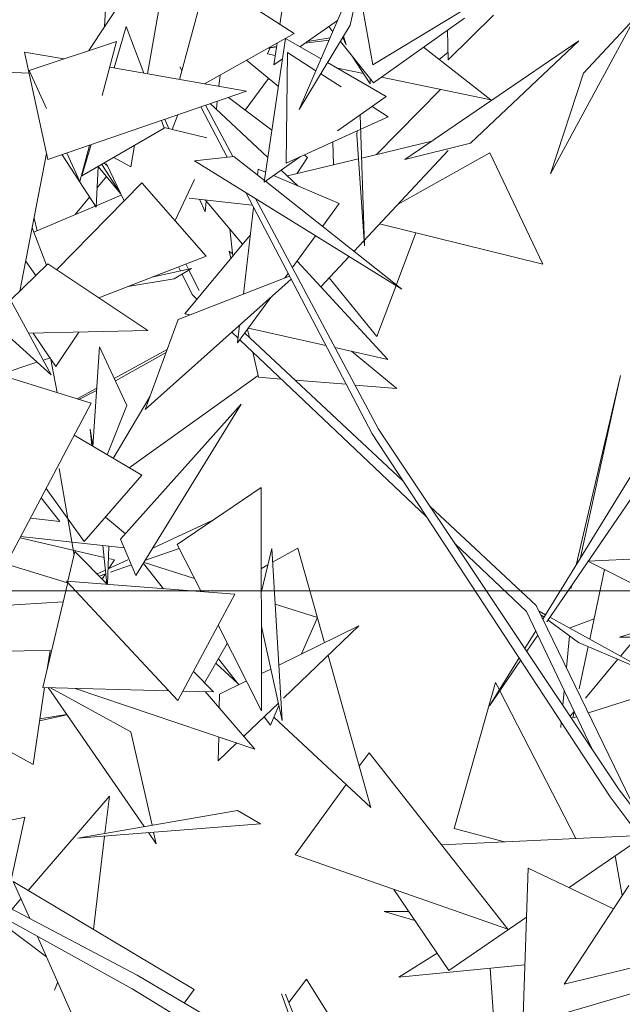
# Model space of a CAD drawing. Header units: metres. Extents: x -14.5 to 19.7, y -19.1 to 4.
# Tile 156 of 218: x 17.25 to 17.358, y 3.34 to 3.517. Entities that reach past the tile are written whole.
import ezdxf

# ---------------------------------------------------------------- set-up
doc = ezdxf.new("R2010")
doc.units = ezdxf.units.M
doc.layers.add('G-ANNO-TEXT', color=7, linetype='Continuous', lineweight=9)
doc.layers.add('G-IMPT', color=7, linetype='Continuous', lineweight=5)
doc.layers.add('L-PLNT', color=7, linetype='Continuous', lineweight=5, true_color=0x005900)

# ---------------------------------------------------------------- blocks, each defined once
blk = doc.blocks.new('ÁRVORES ORNAMENTAIS - Pequeno e Médio Porte - Ipê-roxo-2976198-A')
at = {"layer": 'G-IMPT', "color": 253, "true_color": 0xaaaaaa}
for p, q in [((6.83723, 3.52908), (6.8252, 3.50114)), ((6.83723, 3.52908), (6.83439, 3.51635)), ((6.80127, 3.52704), (6.7978, 3.50759)), ((6.78725, 3.51175), (6.79594, 3.52506)), ((6.80855, 3.52498), (6.80359, 3.50657)), ((6.80855, 3.52498), (6.82428, 3.51482)), ((6.82169, 3.51649), (6.82244, 3.52153)), ((6.83645, 3.52024), (6.83847, 3.5092)), ((6.79023, 3.51918), (6.79008, 3.5161)), ((6.83847, 3.5092), (6.85426, 3.51878)), ((6.86022, 3.51815), (6.85206, 3.51012)), ((6.79398, 3.5161), (6.79177, 3.50865)), ((6.79398, 3.5161), (6.79712, 3.50771)), ((6.8252, 3.50114), (6.83439, 3.51635)), ((6.82532, 3.51246), (6.83207, 3.51718)), ((6.83124, 3.51517), (6.83051, 3.51609)), ((6.83859, 3.50594), (6.855, 3.51763)), ((6.87052, 3.48953), (6.88574, 3.51761)), ((6.8765, 3.50769), (6.88574, 3.51761)), ((6.82428, 3.51482), (6.80809, 3.50577)), ((6.83319, 3.51435), (6.83364, 3.5128)), ((6.85193, 3.51544), (6.85206, 3.51012)), ((6.77646, 3.50818), (6.79219, 3.51339)), ((6.78965, 3.50365), (6.79219, 3.51339)), ((6.81884, 3.48804), (6.82271, 3.51397)), ((6.82002, 3.51244), (6.81945, 3.51118)), ((6.82108, 3.51241), (6.81963, 3.51222)), ((6.82109, 3.51248), (6.81969, 3.51225)), ((6.8206, 3.50917), (6.82118, 3.51308)), ((6.82913, 3.51027), (6.82271, 3.51397)), ((6.83059, 3.51367), (6.82621, 3.51309)), ((6.83077, 3.51407), (6.82665, 3.5134)), ((6.83859, 3.50594), (6.83263, 3.51342)), ((6.83364, 3.5128), (6.83305, 3.51413)), ((6.87566, 3.51355), (6.84426, 3.49209)), ((6.85608, 3.49504), (6.87566, 3.51355)), ((6.77559, 3.5115), (6.7827, 3.51025)), ((6.77559, 3.5115), (6.77985, 3.4921)), ((6.81945, 3.51118), (6.82085, 3.5109)), ((6.82281, 3.49146), (6.82307, 3.51143)), ((6.82821, 3.50814), (6.82307, 3.51143)), ((6.83473, 3.51078), (6.83798, 3.50575)), ((6.84761, 3.51236), (6.85977, 3.5029)), ((6.85046, 3.51014), (6.85203, 3.5115)), ((6.80401, 3.50815), (6.80365, 3.50886)), ((6.82142, 3.50528), (6.81569, 3.51002)), ((6.8206, 3.50917), (6.82216, 3.51026)), ((6.84088, 3.50349), (6.83031, 3.50959)), ((6.77643, 3.50766), (6.76014, 3.50849)), ((6.77646, 3.50818), (6.77961, 3.50131)), ((6.79099, 3.50879), (6.81566, 3.50444)), ((6.81091, 3.50735), (6.81069, 3.50532)), ((6.83275, 3.50525), (6.82909, 3.50758)), ((6.83207, 3.50859), (6.83677, 3.50762)), ((6.8765, 3.50769), (6.87052, 3.48953)), ((6.81965, 3.50674), (6.81541, 3.50103)), ((6.83801, 3.50667), (6.83798, 3.50575)), ((6.84002, 3.50696), (6.85977, 3.5029)), ((6.81566, 3.50444), (6.77985, 3.4921)), ((6.85065, 3.50477), (6.83911, 3.493)), ((6.81322, 3.49266), (6.80828, 3.5019)), ((6.80914, 3.5022), (6.81951, 3.49247)), ((6.81039, 3.50263), (6.81023, 3.50117)), ((6.82024, 3.49738), (6.8124, 3.50332)), ((6.83207, 3.49731), (6.84088, 3.50349)), ((6.80329, 3.50018), (6.80228, 3.49752)), ((6.81219, 3.49254), (6.80744, 3.50161)), ((6.83698, 3.47655), (6.8362, 3.5002)), ((6.84122, 3.49984), (6.83832, 3.50169)), ((6.80031, 3.49915), (6.80084, 3.49775)), ((6.80168, 3.49766), (6.80094, 3.49937)), ((6.83628, 3.49759), (6.84122, 3.49984)), ((6.78599, 3.48915), (6.80084, 3.49775)), ((6.80079, 3.49787), (6.80852, 3.49602)), ((6.82281, 3.49146), (6.83615, 3.49753)), ((6.83558, 3.49657), (6.83566, 3.49731)), ((6.83698, 3.47655), (6.83558, 3.49657)), ((6.78562, 3.48818), (6.78732, 3.49467)), ((6.78767, 3.4948), (6.78599, 3.48915)), ((6.79549, 3.49465), (6.79479, 3.49077)), ((6.83126, 3.49531), (6.83138, 3.49115)), ((6.83645, 3.49237), (6.8491, 3.4954)), ((6.85608, 3.49504), (6.84426, 3.49209)), ((6.77961, 3.49323), (6.77475, 3.46837)), ((6.78243, 3.49299), (6.78853, 3.4835)), ((6.78328, 3.49328), (6.78562, 3.48818)), ((6.82666, 3.4925), (6.82608, 3.49295)), ((6.83507, 3.47558), (6.85205, 3.49377)), ((6.84301, 3.48409), (6.85955, 3.49334)), ((6.85955, 3.49334), (6.86916, 3.47325)), ((6.78958, 3.49123), (6.79288, 3.48611)), ((6.78996, 3.49145), (6.79058, 3.491)), ((6.79357, 3.48465), (6.79042, 3.49135)), ((6.79176, 3.49249), (6.79479, 3.49077)), ((6.8134, 3.49268), (6.80629, 3.49186)), ((6.84371, 3.46876), (6.80629, 3.49186)), ((6.8134, 3.49268), (6.81889, 3.48834)), ((6.81884, 3.48804), (6.82542, 3.49265)), ((6.82304, 3.48915), (6.83588, 3.49223)), ((6.82666, 3.4925), (6.82473, 3.48956)), ((6.78888, 3.49082), (6.78853, 3.4835)), ((6.78892, 3.49084), (6.79295, 3.48596)), ((6.81764, 3.48933), (6.81777, 3.4904)), ((6.81911, 3.48983), (6.81777, 3.4904)), ((6.82193, 3.4902), (6.82494, 3.48737)), ((6.79678, 3.48793), (6.78141, 3.47221)), ((6.78869, 3.48696), (6.7904, 3.48904)), ((6.79678, 3.48793), (6.80837, 3.47471)), ((6.80278, 3.48109), (6.80629, 3.4885)), ((6.81907, 3.4882), (6.84371, 3.46876)), ((6.83242, 3.48421), (6.82054, 3.48923)), ((6.83832, 3.44263), (6.81553, 3.48616)), ((6.78477, 3.48219), (6.78735, 3.48533)), ((6.79307, 3.4857), (6.78854, 3.48378)), ((6.8167, 3.48391), (6.8053, 3.48516)), ((6.80819, 3.48268), (6.8072, 3.48495)), ((6.81497, 3.47684), (6.80819, 3.48484)), ((6.8084, 3.4846), (6.80819, 3.48268)), ((6.83951, 3.44346), (6.81727, 3.48508)), ((6.83242, 3.48421), (6.82939, 3.48006)), ((6.78839, 3.48372), (6.77728, 3.47901)), ((6.8151, 3.46785), (6.81694, 3.48346)), ((6.77791, 3.47928), (6.77733, 3.48156)), ((6.83965, 3.48049), (6.86916, 3.47325)), ((6.77698, 3.47979), (6.77958, 3.47307)), ((6.81264, 3.47959), (6.8132, 3.47471)), ((6.84271, 3.46956), (6.8462, 3.47888)), ((6.80453, 3.4643), (6.81636, 3.4785)), ((6.82815, 3.47837), (6.82394, 3.47259)), ((6.81286, 3.4743), (6.81256, 3.47559)), ((6.81256, 3.47559), (6.81316, 3.47511)), ((6.77768, 3.47122), (6.77582, 3.47387)), ((6.78904, 3.46715), (6.80837, 3.47471)), ((6.84119, 3.45608), (6.8248, 3.47377)), ((6.82907, 3.46916), (6.83419, 3.47464)), ((6.78041, 3.45326), (6.75845, 3.47316)), ((6.77309, 3.46675), (6.7798, 3.47328)), ((6.79789, 3.46128), (6.7798, 3.47328)), ((6.79859, 3.47088), (6.80573, 3.47247)), ((6.8026, 3.47057), (6.80573, 3.47247)), ((6.80378, 3.47204), (6.80342, 3.47277)), ((6.8052, 3.47235), (6.80473, 3.47329)), ((6.80711, 3.4685), (6.80528, 3.47219)), ((6.82318, 3.47155), (6.82261, 3.47077)), ((6.77071, 3.47113), (6.78041, 3.45326)), ((6.8026, 3.47057), (6.79429, 3.4692)), ((6.82372, 3.47051), (6.79738, 3.44706)), ((6.80334, 3.46329), (6.82342, 3.47108)), ((6.80587, 3.46776), (6.80406, 3.47146)), ((6.83919, 3.4602), (6.83057, 3.47077)), ((6.83919, 3.4602), (6.84265, 3.46942)), ((6.80673, 3.46694), (6.80587, 3.46776)), ((6.82001, 3.4672), (6.81405, 3.45903)), ((6.80334, 3.46329), (6.79738, 3.44706)), ((6.80453, 3.4643), (6.80543, 3.4641)), ((6.77632, 3.46079), (6.79789, 3.46128)), ((6.78126, 3.45478), (6.78539, 3.461)), ((6.81415, 3.4599), (6.81302, 3.46098)), ((6.81405, 3.45903), (6.81443, 3.46224)), ((6.81619, 3.46003), (6.81585, 3.46149)), ((6.81601, 3.46172), (6.82996, 3.4586)), ((6.7802, 3.45634), (6.77718, 3.46081)), ((6.84808, 3.42776), (6.81447, 3.45961)), ((6.84386, 3.43419), (6.81535, 3.46081)), ((6.78914, 3.45832), (6.78796, 3.44038)), ((6.79409, 3.44777), (6.78914, 3.45832)), ((6.79181, 3.45262), (6.80134, 3.45784)), ((6.81786, 3.45285), (6.8168, 3.4574)), ((6.83162, 3.45823), (6.84119, 3.45608)), ((6.83461, 3.45755), (6.84281, 3.45085)), ((6.76789, 3.45221), (6.77787, 3.45556)), ((6.77896, 3.45593), (6.78029, 3.45637)), ((6.78151, 3.45008), (6.78029, 3.45637)), ((6.78126, 3.45478), (6.78034, 3.45613)), ((6.79202, 3.45218), (6.80115, 3.45731)), ((6.78762, 3.44817), (6.77158, 3.45319)), ((6.81779, 3.45316), (6.79449, 3.43653)), ((6.81786, 3.45285), (6.82195, 3.45252)), ((6.82444, 3.45232), (6.83363, 3.45158)), ((6.87515, 3.41897), (6.88316, 3.45319)), ((6.87585, 3.42011), (6.88316, 3.45319)), ((6.78513, 3.44895), (6.78865, 3.45088)), ((6.78542, 3.44886), (6.78862, 3.45045)), ((6.83524, 3.45145), (6.84281, 3.45085)), ((6.79826, 3.44944), (6.79164, 3.43821)), ((6.78762, 3.44817), (6.77296, 3.42038)), ((6.79409, 3.44777), (6.79055, 3.43886)), ((6.81471, 3.448), (6.79295, 3.42365)), ((6.79573, 3.41707), (6.81471, 3.448)), ((6.78797, 3.44049), (6.78747, 3.44348)), ((6.78747, 3.44348), (6.78779, 3.44048)), ((6.88293, 3.37847), (6.83951, 3.44346)), ((6.78457, 3.44238), (6.7968, 3.43517)), ((6.88129, 3.37718), (6.83832, 3.44263)), ((6.78457, 3.42077), (6.78188, 3.43641)), ((6.88666, 3.43768), (6.86915, 3.40922)), ((6.78639, 3.42322), (6.7968, 3.43517)), ((6.88796, 3.43526), (6.86986, 3.40873)), ((6.78639, 3.42322), (6.7795, 3.43278)), ((6.81832, 3.43298), (6.80317, 3.42268)), ((6.81832, 3.43298), (6.8184, 3.39267)), ((6.77861, 3.43109), (6.78199, 3.42681)), ((6.86795, 3.41169), (6.84876, 3.42961)), ((6.77669, 3.42745), (6.78199, 3.42681)), ((6.78342, 3.42734), (6.78456, 3.42074)), ((6.79024, 3.42763), (6.79381, 3.42462)), ((6.80945, 3.42699), (6.79878, 3.42204)), ((6.78998, 3.42037), (6.77482, 3.42391)), ((6.77492, 3.4241), (6.79361, 3.42208)), ((6.79573, 3.41707), (6.79295, 3.42365)), ((6.78975, 3.4225), (6.7905, 3.41557)), ((6.79083, 3.42238), (6.79061, 3.4155)), ((6.79745, 3.41986), (6.80353, 3.42196)), ((6.80748, 3.41418), (6.80317, 3.42268)), ((6.81836, 3.41418), (6.82023, 3.42197)), ((6.82213, 3.39096), (6.82023, 3.42197)), ((6.82495, 3.42202), (6.82038, 3.4195)), ((6.82495, 3.42202), (6.82974, 3.40497)), ((6.86621, 3.41058), (6.8533, 3.42281)), ((6.78472, 3.42143), (6.78346, 3.41605)), ((6.78472, 3.42143), (6.79058, 3.4155)), ((6.79184, 3.41993), (6.79076, 3.42018)), ((6.89408, 3.42049), (6.87728, 3.41971)), ((6.77141, 3.41944), (6.78339, 3.41575)), ((6.79428, 3.41994), (6.7907, 3.41828)), ((6.79083, 3.41834), (6.79184, 3.41993)), ((6.79115, 3.41769), (6.79492, 3.41899)), ((6.80068, 3.41471), (6.79709, 3.41928)), ((6.80628, 3.41655), (6.79718, 3.41943)), ((6.81952, 3.41903), (6.81835, 3.41838)), ((6.89505, 3.41067), (6.87728, 3.41971)), ((6.79023, 3.41807), (6.78873, 3.41737)), ((6.78911, 3.41698), (6.79031, 3.4174)), ((6.78963, 3.41646), (6.7902, 3.41736)), ((6.88028, 3.41818), (6.8776, 3.40561)), ((6.78341, 3.41584), (6.77894, 3.39689)), ((6.80327, 3.39454), (6.78319, 3.41607)), ((6.78319, 3.41607), (6.81355, 3.41371)), ((6.87416, 3.41475), (6.87441, 3.41541)), ((6.80327, 3.39454), (6.81355, 3.41371)), ((6.76823, 3.4115), (6.78258, 3.41233)), ((6.82848, 3.40952), (6.82084, 3.41194)), ((6.88611, 3.37428), (6.86795, 3.41169)), ((6.82559, 3.40294), (6.82848, 3.40952)), ((6.87796, 3.38591), (6.86621, 3.41058)), ((6.86964, 3.41001), (6.86845, 3.41067)), ((6.86876, 3.41002), (6.86937, 3.40957)), ((6.88925, 3.39917), (6.87043, 3.40957)), ((6.89514, 3.40971), (6.883, 3.406)), ((6.8184, 3.39267), (6.81055, 3.40813)), ((6.81837, 3.40789), (6.82213, 3.39096)), ((6.82152, 3.40094), (6.83593, 3.40801)), ((6.82237, 3.39499), (6.83593, 3.40801)), ((6.87008, 3.40905), (6.87557, 3.40504)), ((6.87406, 3.40766), (6.87838, 3.40926)), ((6.86786, 3.40712), (6.86591, 3.40395)), ((6.86823, 3.40634), (6.86625, 3.40344)), ((6.87393, 3.40624), (6.87339, 3.40048)), ((6.89551, 3.40597), (6.883, 3.406)), ((6.88603, 3.40599), (6.8832, 3.40262)), ((6.81221, 3.40485), (6.80812, 3.39773)), ((6.88925, 3.39917), (6.87557, 3.40504)), ((6.87732, 3.40429), (6.87569, 3.39664)), ((6.78022, 3.40354), (6.75649, 3.40326)), ((6.78022, 3.40354), (6.77973, 3.40022)), ((6.83039, 3.40269), (6.83811, 3.37524)), ((6.81016, 3.40129), (6.81412, 3.3976)), ((6.81428, 3.39739), (6.81061, 3.40207)), ((6.86485, 3.40222), (6.85953, 3.39359)), ((6.86513, 3.40179), (6.85953, 3.39359)), ((6.88268, 3.40199), (6.87682, 3.39499)), ((6.80608, 3.39979), (6.80972, 3.39611)), ((6.81839, 3.3994), (6.82007, 3.40023)), ((6.81078, 3.39567), (6.81566, 3.39807)), ((6.85315, 3.37146), (6.8606, 3.39779)), ((6.8613, 3.39645), (6.8606, 3.39779)), ((6.87736, 3.3923), (6.89625, 3.39837)), ((6.77923, 3.39688), (6.77715, 3.38302)), ((6.80162, 3.39631), (6.77894, 3.39689)), ((6.79723, 3.37181), (6.77986, 3.39687)), ((6.7803, 3.39685), (6.79481, 3.38893)), ((6.78477, 3.39674), (6.81716, 3.3858)), ((6.80972, 3.39611), (6.80419, 3.39625)), ((6.80819, 3.39615), (6.81716, 3.3858)), ((6.81074, 3.39321), (6.81078, 3.39567)), ((6.87511, 3.36968), (6.86138, 3.39629)), ((6.873, 3.39632), (6.87276, 3.3937)), ((6.81518, 3.38809), (6.82143, 3.39409)), ((6.81999, 3.39013), (6.82153, 3.39366)), ((6.76092, 3.39197), (6.77715, 3.38302)), ((6.77832, 3.39087), (6.78325, 3.39197)), ((6.77838, 3.39126), (6.78319, 3.39205)), ((6.87479, 3.39257), (6.87408, 3.39172)), ((6.87481, 3.39253), (6.87457, 3.3914)), ((6.81999, 3.39013), (6.81883, 3.3916)), ((6.82061, 3.39155), (6.83811, 3.37524)), ((6.87247, 3.39062), (6.87238, 3.38969)), ((6.87457, 3.3914), (6.87524, 3.39161)), ((6.79863, 3.37205), (6.79481, 3.38893)), ((6.81057, 3.38366), (6.81065, 3.388)), ((6.81057, 3.38366), (6.81394, 3.38689)), ((6.83601, 3.38269), (6.83779, 3.38514)), ((6.83779, 3.38514), (6.86285, 3.35329)), ((6.79507, 3.34256), (6.72455, 3.38147)), ((6.82443, 3.36669), (6.83364, 3.3794)), ((6.93286, 3.31254), (6.88293, 3.37847)), ((6.77629, 3.3603), (6.79095, 3.3773)), ((6.79014, 3.37058), (6.79095, 3.3773)), ((6.93071, 3.31085), (6.88129, 3.37718)), ((6.81402, 3.37473), (6.78526, 3.36973)), ((6.81402, 3.37473), (6.81822, 3.37233)), ((6.79595, 3.34503), (6.74185, 3.37351)), ((6.77568, 3.37352), (6.76919, 3.37216)), ((6.77568, 3.37352), (6.7722, 3.35753)), ((6.78526, 3.36973), (6.81822, 3.37233)), ((6.79939, 3.3687), (6.79798, 3.37073)), ((6.79939, 3.3687), (6.79891, 3.37081)), ((6.86223, 3.36907), (6.85315, 3.37146)), ((6.78805, 3.35327), (6.79008, 3.37011)), ((6.85085, 3.36854), (6.88546, 3.37016)), ((6.87388, 3.3608), (6.88595, 3.36913)), ((6.82443, 3.36669), (6.86285, 3.35329)), ((6.88218, 3.36653), (6.88344, 3.35937)), ((6.8655, 3.33596), (6.8665, 3.36432)), ((6.8665, 3.36432), (6.88187, 3.35698)), ((6.80622, 3.34243), (6.7736, 3.36191)), ((6.77655, 3.35525), (6.7736, 3.36191)), ((6.84227, 3.36046), (6.85217, 3.34583)), ((6.88465, 3.36121), (6.87298, 3.34342)), ((6.77333, 3.35687), (6.77498, 3.35879)), ((6.84497, 3.35648), (6.84051, 3.35647)), ((6.84604, 3.3549), (6.84051, 3.35647)), ((6.77155, 3.3544), (6.77961, 3.34832)), ((6.85217, 3.34583), (6.86619, 3.3555)), ((6.79127, 3.32199), (6.77799, 3.35199)), ((6.85005, 3.34897), (6.84315, 3.34465)), ((6.89561, 3.34883), (6.87298, 3.34342)), ((6.86589, 3.34691), (6.84315, 3.34465)), ((6.85964, 3.34629), (6.86065, 3.33198)), ((6.78102, 3.34232), (6.78162, 3.34379)), ((6.86852, 3.30221), (6.79595, 3.34503)), ((6.82651, 3.34429), (6.82332, 3.34007)), ((6.82651, 3.34429), (6.83937, 3.32381)), ((6.8655, 3.33596), (6.89731, 3.34526)), ((6.86624, 3.29896), (6.79507, 3.34256)), ((6.80622, 3.34243), (6.80442, 3.33997)), ((6.82765, 3.32633), (6.82196, 3.34163)), ((6.829, 3.32553), (6.82272, 3.34161))]:
    blk.add_line(p, q, dxfattribs=at)

msp = doc.modelspace()

# ---------------------------------------------------------------- linework, layer by layer
at = {"layer": 'G-ANNO-TEXT'}
msp.add_line((17.51885, 3.41436), (16.02569, 3.41436), dxfattribs=at)

# ---------------------------------------------------------------- block references
at = {"layer": 'L-PLNT', "color": 253, "true_color": 0xaaaaaa}
msp.add_blockref('ÁRVORES ORNAMENTAIS - Pequeno e Médio Porte - Ipê-roxo-2976198-A', (10.47483, 0), dxfattribs=at)

doc.saveas('drawing.dxf')
